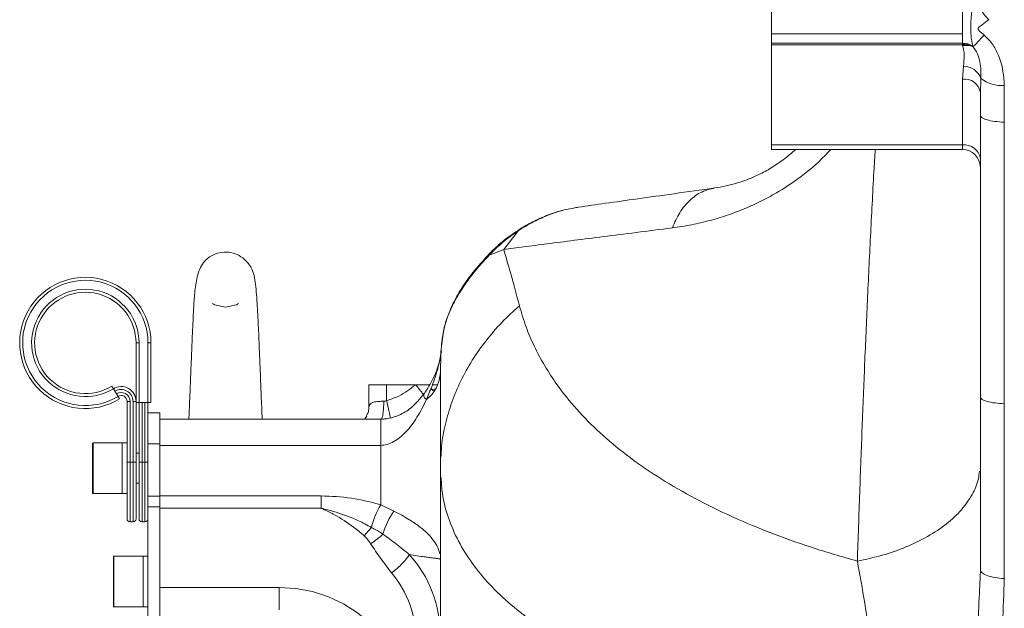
# Model space of a CAD drawing. Header units: millimetres. Extents: x 176 to 9387, y -11044 to -3322.
# Tile 39 of 255: x 1092 to 1257, y -5921 to -5823. Entities that reach past the tile are written whole.
import ezdxf

# ---------------------------------------------------------------- set-up
doc = ezdxf.new("R2010")
doc.units = ezdxf.units.MM
doc.header["$LTSCALE"] = 0.3175
doc.layers.add('1轮廓实线层', color=7, linetype='Continuous', lineweight=18)

msp = doc.modelspace()

# ---------------------------------------------------------------- linework, layer by layer
at = {"layer": '1轮廓实线层', "ltscale": 20}
for p, q in [((1218.35142, -5825.11581), (1218.35142, -5809.9869)), ((1250.35142, -5819.64124), (1250.35142, -5825.11581)), ((1250.35142, -5825.11581), (1218.35142, -5825.11581)), ((1218.35142, -5826.71646), (1218.35142, -5825.11581)), ((1218.35142, -5826.71646), (1250.35142, -5826.71646)), ((1218.35142, -5827.00477), (1218.35142, -5826.71646)), ((1250.35142, -5826.71646), (1250.35142, -5825.11581)), ((1250.35142, -5826.71646), (1250.73616, -5826.96627)), ((1250.35142, -5826.71646), (1250.35142, -5827.00477)), ((1250.35142, -5827.00477), (1218.35142, -5827.00477)), ((1218.35142, -5843.76852), (1218.35142, -5827.00477)), ((1250.35142, -5827.00477), (1250.73616, -5826.96627)), ((1252.07165, -5827.17295), (1252.14856, -5827.296)), ((1250.35142, -5832.72577), (1250.5198, -5830.57291)), ((1250.35142, -5843.76852), (1250.35142, -5832.72577)), ((1253.45666, -5832.62161), (1253.35142, -5834.96184)), ((1253.35142, -5834.96184), (1253.35142, -5838.81394)), ((1257.36758, -5833.80924), (1257.36758, -5842.78504)), ((1253.35142, -5886.02303), (1253.35142, -5838.81394)), ((1257.35142, -5842.78427), (1257.35142, -5839.95206)), ((1257.35142, -5842.78558), (1257.34964, -5843.33662)), ((1257.36743, -5842.78525), (1257.35141, -5843.33674)), ((1257.36743, -5842.78525), (1257.35142, -5842.78427)), ((1257.35142, -5843.33662), (1257.35142, -5842.78427)), ((1218.35142, -5843.76852), (1250.35142, -5843.76852)), ((1218.35142, -5844.53247), (1218.35142, -5843.76852)), ((1218.35142, -5844.53247), (1250.35142, -5844.53247)), ((1250.35142, -5843.76852), (1250.35142, -5844.53247)), ((1257.34964, -5843.33662), (1257.35142, -5843.33662)), ((1257.35142, -5882.70072), (1257.35142, -5843.33662)), ((1175.93107, -5858.1327), (1176.23619, -5857.84243)), ((1173.46327, -5861.26552), (1175.93107, -5858.1327)), ((1173.46329, -5861.26552), (1171.05817, -5862.24828)), ((1112.35142, -5876.95328), (1111.85143, -5876.95328)), ((1111.85143, -5876.95328), (1111.85143, -5886.95327)), ((1112.35142, -5876.95328), (1112.35142, -5886.95327)), ((1114.35143, -5876.95328), (1113.85142, -5876.95328)), ((1113.85142, -5876.95328), (1113.85142, -5886.95327)), ((1114.35143, -5876.95328), (1114.35143, -5886.95327)), ((1162.90144, -5879.11252), (1162.77688, -5879.75607)), ((1162.9064, -5878.83468), (1162.85143, -5881.90741)), ((1162.9064, -5878.83468), (1163.01908, -5878.44006)), ((1162.85143, -5881.90741), (1162.85143, -5897.93933)), ((1257.34951, -5882.70072), (1257.34977, -5882.70492)), ((1257.34951, -5882.70072), (1257.35142, -5882.70072)), ((1257.34977, -5882.70492), (1257.35142, -5883.20834)), ((1257.34977, -5882.70492), (1257.35169, -5882.70492)), ((1257.35142, -5882.70492), (1257.35142, -5882.70072)), ((1257.35142, -5883.20834), (1257.35142, -5882.70492)), ((1257.35142, -5882.70504), (1257.36743, -5883.20936)), ((1150.85142, -5887.92012), (1150.85142, -5883.95328)), ((1153.85142, -5883.95328), (1150.85142, -5883.95328)), ((1153.85142, -5886.62155), (1153.85142, -5883.95328)), ((1153.85142, -5883.95328), (1158.71719, -5883.95328)), ((1158.71719, -5883.95328), (1160.78584, -5883.95328)), ((1160.78584, -5883.95328), (1161.03502, -5883.95328)), ((1161.5185, -5883.95328), (1162.37986, -5883.95328)), ((1257.35142, -5887.16112), (1257.35142, -5883.20834)), ((1257.36743, -5883.20936), (1257.36743, -5916.4711)), ((1108.82968, -5885.91088), (1108.04707, -5884.63123)), ((1253.35142, -5886.02303), (1253.35142, -5914.97099)), ((1110.85143, -5886.764), (1110.35142, -5886.764)), ((1110.35142, -5896.9533), (1110.35142, -5886.764)), ((1110.85143, -5886.764), (1110.85143, -5896.9533)), ((1111.35142, -5886.764), (1111.85143, -5886.764)), ((1111.35142, -5896.9533), (1111.35142, -5886.764)), ((1112.35142, -5886.95327), (1111.85143, -5886.95327)), ((1111.85143, -5886.95327), (1111.85143, -5896.9533)), ((1113.85142, -5886.95327), (1112.35142, -5886.95327)), ((1112.35142, -5896.9533), (1112.35142, -5886.95327)), ((1112.85141, -5886.95327), (1112.85141, -5896.9533)), ((1113.35142, -5896.9533), (1113.35142, -5886.95327)), ((1114.35143, -5886.95327), (1113.85142, -5886.95327)), ((1113.85142, -5886.95327), (1113.85142, -5892.05341)), ((1132.95414, -5888.78138), (1132.90577, -5887.61644)), ((1115.85142, -5888.6616), (1113.85142, -5888.6616)), ((1115.85142, -5893.88503), (1115.85142, -5888.6616)), ((1150.85142, -5887.92012), (1150.7968, -5888.45227)), ((1115.85142, -5889.72229), (1115.85142, -5894.12339)), ((1152.94077, -5889.65223), (1152.85142, -5889.73625)), ((1152.85142, -5889.77171), (1152.85142, -5894.12339)), ((1113.85142, -5893.88503), (1113.85142, -5892.05341)), ((1104.55142, -5902.10329), (1104.55142, -5893.80328)), ((1109.55142, -5893.70329), (1104.65143, -5893.70329)), ((1104.65143, -5893.70329), (1104.65143, -5902.20327)), ((1110.35142, -5893.70329), (1109.55142, -5893.70329)), ((1109.55142, -5902.20327), (1109.55142, -5893.70329)), ((1113.85142, -5893.88503), (1115.85142, -5893.88503)), ((1113.85142, -5902.65847), (1113.85142, -5893.88503)), ((1115.85142, -5902.65847), (1115.85142, -5893.88503)), ((1115.85142, -5894.12339), (1152.85142, -5894.12339)), ((1152.85142, -5894.12339), (1152.85142, -5904.08448)), ((1112.35142, -5895.45328), (1111.85143, -5895.45328)), ((1110.35142, -5906.45329), (1110.35142, -5896.9533)), ((1110.85143, -5896.9533), (1110.35142, -5896.9533)), ((1110.85143, -5896.9533), (1111.35142, -5896.9533)), ((1110.85143, -5896.9533), (1110.85143, -5906.95329)), ((1111.35142, -5906.95329), (1111.35142, -5896.9533)), ((1111.35142, -5896.9533), (1111.85143, -5896.9533)), ((1111.85143, -5896.9533), (1111.85143, -5906.45329)), ((1112.35142, -5906.45329), (1112.35142, -5896.9533)), ((1112.85141, -5896.9533), (1112.35142, -5896.9533)), ((1112.85141, -5896.9533), (1112.85141, -5906.95329)), ((1112.85141, -5896.9533), (1113.35142, -5896.9533)), ((1113.35142, -5906.95329), (1113.35142, -5896.9533)), ((1113.35142, -5896.9533), (1113.85142, -5896.9533)), ((1162.85143, -5897.93933), (1162.85143, -5956.2805)), ((1111.85143, -5900.45328), (1112.35142, -5900.45328)), ((1104.65143, -5902.20327), (1109.55142, -5902.20327)), ((1109.55142, -5902.20327), (1110.35142, -5902.20327)), ((1142.85142, -5902.60864), (1115.85142, -5902.60864)), ((1142.85142, -5904.66933), (1142.85142, -5902.60864)), ((1113.85142, -5902.65847), (1115.85142, -5902.65847)), ((1113.85142, -5904.45546), (1113.85142, -5902.65847)), ((1115.85142, -5902.65847), (1115.85142, -5904.45546)), ((1155.06897, -5905.14691), (1152.85142, -5904.08448)), ((1115.85142, -5904.45546), (1113.85142, -5904.45546)), ((1113.85142, -5969.23868), (1113.85142, -5904.45546)), ((1115.85142, -5959.95327), (1115.85142, -5904.45546)), ((1142.85142, -5904.66933), (1115.85142, -5904.66933)), ((1110.85143, -5906.95329), (1111.35142, -5906.95329)), ((1112.85141, -5906.95329), (1113.35142, -5906.95329)), ((1108.05142, -5921.10328), (1108.05142, -5912.80329)), ((1113.05142, -5912.70329), (1108.15142, -5912.70329)), ((1108.15142, -5912.70329), (1108.15142, -5921.20328)), ((1113.85142, -5912.70329), (1113.05142, -5912.70329)), ((1113.05142, -5921.20328), (1113.05142, -5912.70329)), ((1253.35142, -5914.97099), (1253.13678, -5919.89773)), ((1115.85142, -5917.94453), (1135.85142, -5917.94453)), ((1135.85142, -5917.94453), (1135.85142, -5921.69597)), ((1108.15142, -5921.20328), (1113.05142, -5921.20328)), ((1113.05142, -5921.20328), (1113.85142, -5921.20328))]:
    msp.add_line(p, q, dxfattribs=at)
at = {"layer": '1轮廓实线层', "lineweight": 0, "ltscale": 20}
for points in [[(1257.34964, -5843.33662), (1257.34961, -5852.77079), (1257.34956, -5867.73575), (1257.34951, -5882.70072)], [(1124.66456, -5870.35425), (1125.0145, -5870.58807), (1126.85143, -5870.95327)], [(1126.85143, -5870.95327), (1128.68835, -5870.58807), (1129.01226, -5870.37165)], [(1163.79038, -5873.35215), (1163.91944, -5872.87117), (1163.98062, -5872.7207)], [(1162.71215, -5880.10452), (1162.75318, -5879.81028), (1162.79352, -5879.71551)], [(1108.04707, -5884.63123), (1107.99618, -5884.54802), (1107.94725, -5884.468), (1107.90214, -5884.39424), (1107.86261, -5884.3296), (1107.83017, -5884.27655), (1107.80606, -5884.23715), (1107.79122, -5884.21286), (1107.7862, -5884.20467)], [(1257.36743, -5883.20936), (1257.36543, -5883.20921), (1257.36343, -5883.20909), (1257.36143, -5883.20897), (1257.35943, -5883.20885), (1257.35742, -5883.20873), (1257.35542, -5883.20861), (1257.35342, -5883.20849), (1257.35142, -5883.20834)], [(1109.09056, -5886.33744), (1109.08553, -5886.32924), (1109.07069, -5886.30496), (1109.04658, -5886.26556), (1109.01414, -5886.21251), (1108.97461, -5886.14787), (1108.92952, -5886.07411), (1108.88058, -5885.99409), (1108.82968, -5885.91088)], [(1160.51372, -5886.45105), (1160.21188, -5886.16575), (1160.0647, -5885.88355), (1160.07565, -5885.61119), (1160.15299, -5885.46244)], [(1153.85142, -5886.62155), (1153.9778, -5887.20922), (1154.09905, -5887.77308), (1154.21027, -5888.29021), (1154.30692, -5888.73969), (1154.38509, -5889.10321), (1154.44163, -5889.3661), (1154.4742, -5889.51759)], [(1150.54207, -5889.15921), (1150.34584, -5889.47664), (1150.12043, -5889.75293)], [(1153.02872, -5889.73023), (1148.948, -5889.72993), (1145.62884, -5889.72999), (1143.07106, -5889.72999), (1140.64517, -5889.72999), (1137.34909, -5889.72999), (1133.25234, -5889.72999), (1128.30381, -5889.72999), (1122.50351, -5889.72999), (1115.85142, -5889.72999)], [(1135.85142, -5917.94453), (1138.65774, -5918.12029), (1141.41603, -5918.64453), (1144.07912, -5919.5083), (1146.60143, -5920.69682), (1148.93979, -5922.18975), (1151.05422, -5923.96155), (1152.90852, -5925.98189), (1154.47097, -5928.21621), (1155.71483, -5930.6263), (1156.61882, -5933.1709), (1157.16748, -5935.80646), (1157.35142, -5938.4879), (1157.16748, -5941.16935), (1156.61882, -5943.80492), (1155.71483, -5946.34951), (1154.47097, -5948.7596), (1152.90852, -5950.99392), (1151.05422, -5953.01426), (1148.93979, -5954.78606), (1146.60143, -5956.27899), (1144.07912, -5957.46751), (1142.72452, -5957.95328)]]:
    msp.add_lwpolyline(points, dxfattribs=at)
for centre, radius, start, end in [((1250.98866, -5830.32576), 3.2442, 69.0515076, 100.4895859), ((1250.52343, -5833.69709), 3.12418, 20.1355882, 90.0664419), ((1250.68472, -5835.40909), 2.70394, 9.5209011, 97.0806168), ((1257.03089, -5827.8857), 5.9333, 232.9578615, 273.2515912), ((1250.68474, -5846.45182), 2.70393, 9.5206199, 97.0808979), ((1250.35142, -5847.53246), 3, 0, 90), ((1103.35142, -5876.95328), 11, 0, 301.4489814), ((1103.35142, -5876.95328), 10.5, 0, 301.4489814), ((1103.35142, -5876.95328), 9, 0, 301.4489814), ((1103.35142, -5876.95328), 8.5, 0, 301.4489814), ((1156.84118, -5881.68832), 6.01424, 307.6358235, 357.9123312), ((1109.35142, -5886.76399), 2.5, 0, 121.4489814), ((1109.35142, -5886.76399), 2, 360, 121.4489814), ((1109.35142, -5886.76399), 1.5, 360, 121.4489814), ((1109.35142, -5886.76399), 1, 360, 121.4489814), ((1163.08538, -5890.85018), 6.27857, 99.3471201, 109.1310627), ((1104.65142, -5893.80328), 0.1, 90, 180), ((1104.65142, -5902.10328), 0.1, 180, 270), ((1165.60788, -5911.49146), 14.75095, 149.8586249, 165.8436356), ((1165.75803, -5912.57524), 13.01677, 145.2027307, 164.1296795), ((1110.85142, -5906.45328), 0.5, 180, 270), ((1111.35142, -5906.45328), 0.5, 270, 0), ((1112.85142, -5906.45328), 0.5, 180, 270), ((1113.35142, -5906.45328), 0.5, 270, 0), ((1136.10186, -5895.60698), 19.54107, 315.6178529, 321.0782002), ((1108.15142, -5912.80328), 0.1, 90, 180), ((1108.15142, -5921.10328), 0.1, 180, 270)]:
    msp.add_arc(centre, radius, start, end, dxfattribs=at)
at = {"layer": '1轮廓实线层', "ltscale": 20}
for centre, major_axis, ratio, end_param in [((1142.85142, -5925.96238), (0, 20.11831), 0.994119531, 5.450475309), ((1142.85142, -5927.14227), (0, 17.28988), 0.925396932, 5.450474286)]:
    msp.add_ellipse(centre, major_axis=major_axis, ratio=ratio, start_param=4.71238898, end_param=end_param, dxfattribs=at)
for points, knots in [([(1252.40513, -5819.17484), (1252.31359, -5819.48577), (1252.11898, -5820.14681), (1251.93832, -5821.1694), (1251.82437, -5822.20779), (1251.76657, -5823.14484), (1251.75029, -5823.87685), (1251.75123, -5824.41568), (1251.76194, -5824.8874), (1251.80764, -5825.91356), (1251.95567, -5826.62025), (1252.07143, -5827.17283)], [0, 0, 0, 0, 0.930094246, 1.977381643, 2.900757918, 3.787250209, 4.540907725, 4.944917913, 5.339820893, 5.939917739, 8.09173812, 8.09173812, 8.09173812, 8.09173812]), ([(1254.77167, -5822.76089), (1254.50645, -5822.46895), (1253.96822, -5821.87649), (1253.28259, -5820.92723), (1252.72673, -5819.99522), (1252.51129, -5819.44565), (1252.40513, -5819.17484)], [0, 0, 0, 0, 1.067366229, 2.166097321, 3.264822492, 4.332188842, 4.332188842, 4.332188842, 4.332188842]), ([(1254.77167, -5822.76089), (1254.41959, -5823.05553), (1253.85693, -5823.52638), (1253.12402, -5823.91202), (1252.98006, -5824.22141), (1252.97611, -5824.29909), (1252.99007, -5824.37885), (1253.04567, -5824.48612), (1253.35363, -5824.84133), (1253.69313, -5825.10303), (1253.98795, -5825.3303)], [0, 0, 0, 0, 1.44379515, 2.30729346, 2.429815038, 2.486136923, 2.543390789, 2.672422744, 2.835670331, 3.912793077, 3.912793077, 3.912793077, 3.912793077]), ([(1250.35142, -5826.71646), (1250.65898, -5826.73686), (1251.2741, -5826.77767), (1251.8058, -5827.04119), (1252.07165, -5827.17295)], [0, 0, 0, 0, 0.907423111, 1.814834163, 1.814834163, 1.814834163, 1.814834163]), ([(1253.98795, -5825.3303), (1253.78396, -5825.55606), (1253.37826, -5826.00509), (1252.85644, -5826.56742), (1252.43709, -5827.00836), (1252.23948, -5827.20536), (1252.14855, -5827.296)], [0, 0, 0, 0, 0.714984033, 1.422055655, 2.107966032, 2.692500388, 2.692500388, 2.692500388, 2.692500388]), ([(1253.98807, -5825.33015), (1254.40074, -5825.73579), (1255.32946, -5826.6487), (1256.40832, -5828.59619), (1257.2151, -5831.04805), (1257.31599, -5832.87499), (1257.36758, -5833.80924)], [0, 0, 0, 0, 1.701357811, 3.828948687, 6.577462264, 9.453865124, 9.453865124, 9.453865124, 9.453865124]), ([(1250.39804, -5827.13578), (1250.3822, -5827.09215), (1250.36631, -5827.04836), (1250.35147, -5827.00492), (1250.35142, -5827.00477)], [0, 0, 0, 0, 0.1385853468, 0.1390623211, 0.1390623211, 0.1390623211, 0.1390623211]), ([(1250.5198, -5830.57291), (1250.58177, -5829.95848), (1250.67467, -5829.03723), (1250.59544, -5827.88561), (1250.45687, -5827.35925), (1250.39804, -5827.13578)], [0, 0, 0, 0, 1.859568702, 2.788145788, 3.473191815, 3.473191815, 3.473191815, 3.473191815]), ([(1250.73616, -5826.96627), (1250.97562, -5826.96639), (1251.45407, -5826.96665), (1251.86592, -5827.10422), (1252.07165, -5827.17295)], [0, 0, 0, 0, 0.685179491, 1.369031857, 1.369031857, 1.369031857, 1.369031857]), ([(1252.14855, -5827.296), (1252.40994, -5827.68114), (1252.9688, -5828.50458), (1253.44131, -5830.32258), (1253.45057, -5831.70902), (1253.45666, -5832.62161)], [0, 0, 0, 0, 1.302172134, 2.784056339, 5.638126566, 5.638126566, 5.638126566, 5.638126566]), ([(1257.35142, -5839.95206), (1256.80232, -5839.91245), (1255.70405, -5839.83322), (1254.40626, -5839.56081), (1253.52171, -5839.21115), (1253.40815, -5838.94626), (1253.35142, -5838.81394)], [0, 0, 0, 0, 1.09060539, 2.181373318, 3.272237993, 4.361049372, 4.361049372, 4.361049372, 4.361049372]), ([(1228.27936, -5844.53247), (1227.5845, -5845.26211), (1225.90008, -5847.03085), (1222.81588, -5849.48063), (1219.56673, -5851.62037), (1216.55553, -5853.24481), (1213.84431, -5854.4821), (1211.0015, -5855.55929), (1208.01347, -5856.46638), (1204.85083, -5857.2065), (1202.80091, -5857.5059), (1201.73052, -5857.66224)], [0, 0, 0, 0, 2.747888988, 6.661189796, 10.634242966, 13.447671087, 16.339293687, 19.334406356, 22.673741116, 26.291623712, 30.245085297, 30.245085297, 30.245085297, 30.245085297]), ([(1222.36163, -5844.53247), (1221.7741, -5845.05287), (1220.55404, -5846.13353), (1218.88564, -5847.2653), (1217.51344, -5848.07468), (1216.16188, -5848.78432), (1214.4986, -5849.51844), (1212.57145, -5850.18294), (1210.63865, -5850.68663), (1209.45128, -5850.87788), (1208.83079, -5850.97782)], [0, 0, 0, 0, 1.878793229, 3.901532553, 4.943083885, 6.016303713, 8.037720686, 10.227627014, 12.618543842, 15.235494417, 15.235494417, 15.235494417, 15.235494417]), ([(1232.74203, -5913.53875), (1232.87051, -5909.70121), (1233.12205, -5902.18763), (1233.53022, -5891.18074), (1233.96057, -5880.45975), (1234.42314, -5869.82949), (1234.93801, -5859.07672), (1235.36964, -5850.63023), (1235.6525, -5845.7744), (1235.72484, -5844.53247)], [0, 0, 0, 0, 11.462710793, 22.443064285, 32.940936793, 43.599274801, 54.367488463, 65.311588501, 69.072574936, 69.072574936, 69.072574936, 69.072574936]), ([(1208.83079, -5850.97782), (1206.51975, -5851.30261), (1201.90335, -5851.9514), (1195.83054, -5852.8049), (1190.39031, -5853.56943), (1187.42782, -5853.98579), (1185.94867, -5854.19367)], [0, 0, 0, 0, 5.799440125, 11.584659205, 17.353974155, 23.106998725, 23.106998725, 23.106998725, 23.106998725]), ([(1201.73052, -5857.66224), (1202.11863, -5856.77956), (1202.90478, -5854.99158), (1204.61604, -5852.96293), (1206.60725, -5851.50594), (1208.09589, -5851.15237), (1208.83079, -5850.97782)], [0, 0, 0, 0, 2.548372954, 5.162083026, 7.775788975, 10.32417132, 10.32417132, 10.32417132, 10.32417132]), ([(1185.94867, -5854.19367), (1185.76653, -5854.23077), (1184.98208, -5854.39057), (1183.30278, -5854.67604), (1180.98625, -5855.47214), (1178.38039, -5856.61938), (1176.77786, -5857.60953), (1175.93108, -5858.13273)], [0, 0, 0, 0, 0.536896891, 2.31240335, 4.890353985, 7.708303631, 10.865680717, 10.865680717, 10.865680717, 10.865680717]), ([(1183.44399, -5854.7153), (1183.36281, -5854.73183), (1182.38162, -5854.93162), (1180.65625, -5855.59512), (1178.30535, -5856.61614), (1176.92106, -5857.43066), (1176.2318, -5857.83623)], [0, 0, 0, 0, 0.232998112, 2.816168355, 5.369505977, 7.901640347, 7.901640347, 7.901640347, 7.901640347]), ([(1176.20632, -5857.85226), (1175.29987, -5858.45467), (1173.49055, -5859.65711), (1172.0975, -5860.98937), (1171.40236, -5861.65417)], [0, 0, 0, 0, 3.081213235, 6.150235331, 6.150235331, 6.150235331, 6.150235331]), ([(1201.73052, -5857.66224), (1199.67648, -5857.92359), (1195.61692, -5858.44011), (1190.1676, -5859.13424), (1185.18012, -5859.7703), (1180.71579, -5860.33952), (1176.72878, -5860.84838), (1174.54618, -5861.12719), (1173.46329, -5861.26552)], [0, 0, 0, 0, 4.878119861, 9.640977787, 14.286139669, 19.093977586, 23.831185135, 28.495968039, 28.495968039, 28.495968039, 28.495968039]), ([(1175.93107, -5858.1327), (1175.03559, -5858.76274), (1173.18913, -5860.06187), (1171.78258, -5861.50501), (1171.05816, -5862.24828)], [0, 0, 0, 0, 3.106552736, 6.40570327, 6.40570327, 6.40570327, 6.40570327]), ([(1176.10859, -5870.7074), (1175.63184, -5868.92245), (1174.6897, -5865.39505), (1173.86879, -5862.63093), (1173.46329, -5861.26552)], [0, 0, 0, 0, 4.962265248, 9.806372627, 9.806372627, 9.806372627, 9.806372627]), ([(1132.99632, -5889.72999), (1132.97999, -5889.3663), (1132.91035, -5887.81606), (1132.79383, -5884.89081), (1132.65526, -5881.44423), (1132.54171, -5878.63438), (1132.44653, -5876.36485), (1132.3616, -5874.44362), (1132.2719, -5872.57403), (1132.1686, -5870.66627), (1132.04128, -5868.7569), (1131.9142, -5867.23583), (1131.72479, -5865.90207), (1131.38495, -5864.82025), (1131.01337, -5864.10023), (1130.53458, -5863.40974), (1129.72981, -5862.62574), (1128.47855, -5861.93776), (1127.00704, -5861.65556), (1125.50614, -5861.85325), (1124.38028, -5862.36408), (1123.61494, -5862.96355), (1122.97102, -5863.68312), (1122.41834, -5864.71864), (1122.0845, -5865.87633), (1121.83587, -5867.18439), (1121.63353, -5868.95813), (1121.50568, -5871.11574), (1121.36673, -5873.8542), (1121.23834, -5876.77095), (1121.11829, -5879.68543), (1120.99981, -5882.63749), (1120.88067, -5885.59773), (1120.78311, -5888.00723), (1120.72533, -5889.31318), (1120.70689, -5889.72999)], [0, 0, 0, 0, 1.08083247, 4.607104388, 7.59287054, 10.063634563, 12.010700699, 13.824525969, 15.627420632, 17.737368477, 20.163202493, 22.769879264, 24.848954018, 26.081767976, 26.634324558, 27.173040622, 28.302785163, 29.530496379, 30.844720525, 32.141596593, 33.414531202, 34.029913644, 34.649426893, 36.036026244, 37.75198897, 39.511434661, 41.181865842, 44.382244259, 47.422006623, 50.195689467, 52.737758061, 55.287910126, 57.889442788, 60.469816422, 61.679432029, 61.679432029, 61.679432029, 61.679432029]), ([(1171.05817, -5862.24828), (1170.35293, -5863.00045), (1168.94206, -5864.50521), (1167.26838, -5866.68783), (1165.75289, -5868.99629), (1164.54381, -5871.30076), (1164.03659, -5872.68178), (1163.79038, -5873.35215)], [0, 0, 0, 0, 2.386231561, 4.773819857, 7.147881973, 10.361816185, 13.393502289, 13.393502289, 13.393502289, 13.393502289]), ([(1171.48694, -5861.56983), (1170.48422, -5862.63857), (1168.47948, -5864.7753), (1166.37365, -5867.77758), (1164.84015, -5870.50444), (1164.26658, -5871.98329), (1163.98032, -5872.72135)], [0, 0, 0, 0, 3.400943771, 6.799524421, 10.190452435, 13.568911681, 13.568911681, 13.568911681, 13.568911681]), ([(1171.05817, -5862.24828), (1171.13823, -5862.01459), (1171.2219, -5861.77037), (1171.423, -5861.64007), (1171.43167, -5861.63444)], [0, 0, 0, 0, 0.7225659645, 0.7551441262, 0.7551441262, 0.7551441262, 0.7551441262]), ([(1176.10859, -5870.7074), (1175.10129, -5871.63187), (1173.07347, -5873.49294), (1170.44067, -5876.57061), (1168.13198, -5879.84507), (1166.21586, -5883.29847), (1164.70504, -5886.88004), (1163.64648, -5890.54421), (1163.05318, -5893.65916), (1162.97728, -5895.54677), (1162.95138, -5896.1908)], [0, 0, 0, 0, 3.861187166, 7.773071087, 11.719467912, 15.683365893, 19.647266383, 23.593663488, 27.505536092, 29.531474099, 29.531474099, 29.531474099, 29.531474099]), ([(1232.74203, -5913.53875), (1230.14453, -5912.78629), (1224.93981, -5911.27856), (1217.69799, -5908.65658), (1210.93861, -5905.79446), (1204.72516, -5902.68044), (1199.06186, -5899.33483), (1193.98448, -5895.77684), (1189.49872, -5892.02188), (1185.59869, -5888.07731), (1182.59131, -5884.32218), (1180.26935, -5880.76414), (1178.56268, -5877.55145), (1177.12349, -5874.18257), (1176.45809, -5871.90415), (1176.10859, -5870.7074)], [0, 0, 0, 0, 6.138846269, 12.300674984, 18.504540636, 24.63762295, 30.805390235, 37.036340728, 43.160922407, 49.332931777, 55.614781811, 60.136658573, 64.930998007, 69.365225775, 74.271203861, 74.271203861, 74.271203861, 74.271203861]), ([(1163.79038, -5873.35215), (1163.59135, -5874.0427), (1163.19263, -5875.42607), (1163.00191, -5877.69722), (1162.9064, -5878.83468)], [0, 0, 0, 0, 2.784855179, 5.578946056, 5.578946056, 5.578946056, 5.578946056]), ([(1163.8861, -5873.11105), (1163.69956, -5873.72381), (1163.28725, -5875.07816), (1163.0816, -5877.27084), (1162.969, -5878.47147)], [0, 0, 0, 0, 2.472302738, 5.464451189, 5.464451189, 5.464451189, 5.464451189]), ([(1162.71215, -5880.10452), (1162.76098, -5879.85997), (1162.85901, -5879.3691), (1162.89056, -5879.01324), (1162.9064, -5878.83468)], [0, 0, 0, 0, 0.64092143, 1.286465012, 1.286465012, 1.286465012, 1.286465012]), ([(1162.73584, -5879.91268), (1162.60956, -5880.38034), (1162.34499, -5881.36016), (1161.51925, -5883.32102), (1160.66405, -5884.65844), (1160.1114, -5885.5227)], [0, 0, 0, 0, 1.523657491, 3.192300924, 6.240270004, 6.240270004, 6.240270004, 6.240270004]), ([(1160.51372, -5886.45105), (1160.93954, -5885.4406), (1161.58407, -5883.9112), (1162.31811, -5881.73959), (1162.58004, -5880.6527), (1162.71215, -5880.10452)], [0, 0, 0, 0, 3.305317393, 5.002919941, 6.730360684, 6.730360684, 6.730360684, 6.730360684]), ([(1153.85142, -5886.62155), (1154.54212, -5886.39513), (1156.32172, -5885.81175), (1157.80785, -5884.65877), (1158.71719, -5883.95328)], [0, 0, 0, 0, 2.185673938, 5.631499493, 5.631499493, 5.631499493, 5.631499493]), ([(1158.71719, -5883.95328), (1158.85002, -5884.12177), (1159.12759, -5884.47383), (1159.53367, -5884.98892), (1159.84405, -5885.38262), (1159.97956, -5885.55449), (1160.01387, -5885.59801)], [0, 0, 0, 0, 0.57520554, 1.201937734, 1.868404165, 2.094404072, 2.094404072, 2.094404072, 2.094404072]), ([(1160.19637, -5885.40165), (1159.4765, -5886.27798), (1158.20782, -5887.82242), (1156.08716, -5889.07574), (1154.63863, -5889.53639), (1153.56197, -5889.70938), (1153.04484, -5889.7236), (1152.81041, -5889.73005)], [0, 0, 0, 0, 3.197909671, 5.635976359, 7.551545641, 8.320653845, 8.958459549, 8.958459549, 8.958459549, 8.958459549]), ([(1161.27625, -5884.55547), (1161.31925, -5884.60997), (1161.46993, -5884.80098), (1161.5965, -5884.89932), (1161.68696, -5884.9696)], [0, 0, 0, 0, 0.16764208, 0.5875443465, 0.5875443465, 0.5875443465, 0.5875443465]), ([(1253.35142, -5886.02303), (1253.40825, -5886.15569), (1253.52188, -5886.42095), (1254.41972, -5886.77426), (1255.72465, -5887.04573), (1256.82192, -5887.12356), (1257.35142, -5887.16112)], [0, 0, 0, 0, 1.091678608, 2.182662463, 3.310051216, 4.361477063, 4.361477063, 4.361477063, 4.361477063]), ([(1150.85142, -5887.92012), (1150.88319, -5887.68126), (1150.93027, -5887.32726), (1151.27372, -5887.02913), (1151.61235, -5886.88141), (1152.04462, -5886.79847), (1152.61481, -5886.74693), (1153.09202, -5886.74132), (1153.36587, -5886.7381)], [0, 0, 0, 0, 0.897975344, 1.330834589, 1.75963372, 2.141827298, 2.586849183, 3.186102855, 3.186102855, 3.186102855, 3.186102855]), ([(1152.85142, -5894.12339), (1153.22118, -5894.09076), (1154.0032, -5894.02177), (1155.09723, -5893.52175), (1156.15464, -5892.78576), (1157.14658, -5891.83234), (1158.08767, -5890.6872), (1158.95998, -5889.40031), (1159.78114, -5887.98421), (1160.26638, -5886.96867), (1160.51372, -5886.45105)], [0, 0, 0, 0, 1.080200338, 2.284548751, 3.513964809, 4.953616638, 6.443939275, 8.022489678, 9.676680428, 11.396364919, 11.396364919, 11.396364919, 11.396364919]), ([(1153.36587, -5886.7381), (1153.36203, -5887.12065), (1153.35612, -5887.70992), (1153.29566, -5888.41794), (1153.23027, -5888.90093), (1153.14771, -5889.29799), (1153.08215, -5889.46643), (1153.04971, -5889.54977)], [0, 0, 0, 0, 0.892555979, 1.374864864, 1.868237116, 2.362037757, 2.845594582, 2.845594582, 2.845594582, 2.845594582]), ([(1153.36587, -5886.7381), (1153.44481, -5886.73099), (1153.61139, -5886.71599), (1153.76868, -5886.6541), (1153.85142, -5886.62155)], [0, 0, 0, 0, 0.2390854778, 0.5044612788, 0.5044612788, 0.5044612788, 0.5044612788]), ([(1150.79804, -5888.44628), (1150.71521, -5888.66684), (1150.54125, -5889.13002), (1150.33734, -5889.37309), (1150.44273, -5889.43695), (1150.44991, -5889.44129)], [0, 0, 0, 0, 0.540841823, 1.135807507, 1.179257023, 1.179257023, 1.179257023, 1.179257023]), ([(1162.89896, -5896.18872), (1162.89013, -5896.8798), (1162.87564, -5898.01429), (1162.89915, -5899.14284), (1162.90833, -5899.58392)], [0, 0, 0, 0, 2.068520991, 3.3956891, 3.3956891, 3.3956891, 3.3956891]), ([(1232.74203, -5913.53875), (1234.14435, -5913.23442), (1237.00172, -5912.61431), (1240.97264, -5911.2048), (1244.62185, -5909.43826), (1247.76306, -5907.32589), (1250.28272, -5904.95347), (1252.04814, -5902.41196), (1253.02485, -5900.21616), (1253.14841, -5898.88119), (1253.18957, -5898.43653)], [0, 0, 0, 0, 3.447231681, 7.024058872, 10.692840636, 14.409358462, 18.125891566, 21.794660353, 25.371492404, 27.157981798, 27.157981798, 27.157981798, 27.157981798]), ([(1236.38267, -5943.90063), (1232.88801, -5943.27946), (1225.8599, -5942.03022), (1216.00292, -5939.71745), (1206.71531, -5937.07916), (1198.11765, -5934.08217), (1190.26948, -5930.73556), (1183.86676, -5927.35928), (1178.71493, -5924.04647), (1174.61169, -5920.8737), (1171.05293, -5917.49129), (1168.10307, -5913.92643), (1165.76827, -5910.17886), (1164.11772, -5906.27749), (1163.15601, -5902.7374), (1163.03301, -5900.46553), (1162.98533, -5899.58496)], [0, 0, 0, 0, 7.32435259, 14.730037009, 22.222828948, 29.755420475, 37.415295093, 45.207385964, 51.035375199, 56.96708632, 63.004218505, 69.148364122, 75.258720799, 81.509503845, 87.73088365, 91.66842043, 91.66842043, 91.66842043, 91.66842043]), ([(1152.85142, -5904.08448), (1151.23862, -5903.65601), (1148.01303, -5902.79906), (1144.57195, -5902.67211), (1142.85142, -5902.60864)], [0, 0, 0, 0, 5.085674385, 10.171356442, 10.171356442, 10.171356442, 10.171356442]), ([(1150.06768, -5909.2748), (1149.48494, -5908.77977), (1147.94959, -5907.4755), (1145.68629, -5906.03559), (1143.81758, -5905.09547), (1143.04576, -5904.75296), (1142.86424, -5904.67485), (1142.85142, -5904.66933)], [0, 0, 0, 0, 2.31034567, 6.087109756, 8.019366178, 8.56782069, 8.609522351, 8.609522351, 8.609522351, 8.609522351]), ([(1142.85142, -5904.66933), (1142.86578, -5904.67248), (1143.06412, -5904.71605), (1143.91648, -5904.91192), (1146.03642, -5905.49534), (1148.70115, -5906.4941), (1150.58097, -5907.49744), (1151.30489, -5907.88383)], [0, 0, 0, 0, 0.04368434, 0.603119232, 2.598335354, 6.58896447, 9.088268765, 9.088268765, 9.088268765, 9.088268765]), ([(1162.70583, -5912.25019), (1162.69148, -5912.13259), (1162.62581, -5911.59433), (1162.14154, -5910.65478), (1161.29208, -5909.4781), (1160.30049, -5908.5019), (1159.35081, -5907.7286), (1158.50658, -5907.12278), (1157.22541, -5906.28426), (1155.95804, -5905.61582), (1155.06897, -5905.14691)], [0, 0, 0, 0, 0.56923154, 2.605533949, 4.511241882, 6.154518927, 7.125081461, 8.023204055, 8.850107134, 10.79344863, 10.79344863, 10.79344863, 10.79344863]), ([(1153.22553, -5909.03504), (1152.90875, -5909.31025), (1152.29803, -5909.84085), (1151.54416, -5910.36557), (1151.17768, -5910.60147), (1151.15767, -5910.61435)], [0, 0, 0, 0, 1.315549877, 2.536295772, 2.606799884, 2.606799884, 2.606799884, 2.606799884]), ([(1151.30489, -5907.88383), (1151.58676, -5908.02712), (1152.12034, -5908.29836), (1152.75206, -5908.68892), (1153.10647, -5908.92751), (1153.23742, -5909.01567)], [0, 0, 0, 0, 0.928091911, 1.756866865, 2.242562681, 2.242562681, 2.242562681, 2.242562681]), ([(1153.22553, -5909.03504), (1153.2273, -5909.03621), (1154.03293, -5909.57022), (1155.52999, -5910.70729), (1156.93925, -5911.85118), (1157.64659, -5912.42532)], [0, 0, 0, 0, 0.006101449, 2.779680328, 5.574687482, 5.574687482, 5.574687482, 5.574687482]), ([(1153.23742, -5909.01567), (1153.23565, -5909.02026), (1153.23277, -5909.02772), (1153.22754, -5909.03301), (1153.22553, -5909.03504)], [0, 0, 0, 0, 0.01430614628, 0.0232143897, 0.0232143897, 0.0232143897, 0.0232143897]), ([(1151.15767, -5910.61435), (1151.0737, -5910.4922), (1150.86909, -5910.19456), (1150.52503, -5909.73117), (1150.22024, -5909.42704), (1150.06768, -5909.2748)], [0, 0, 0, 0, 0.44694872, 1.089073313, 1.73267066, 1.73267066, 1.73267066, 1.73267066]), ([(1154.68756, -5915.50838), (1154.06963, -5914.71434), (1152.83158, -5913.12345), (1151.7163, -5911.4517), (1151.15767, -5910.61435)], [0, 0, 0, 0, 3.013769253, 6.0382299, 6.0382299, 6.0382299, 6.0382299]), ([(1157.64657, -5912.4253), (1157.51636, -5912.63874), (1157.25594, -5913.06561), (1156.5392, -5913.87589), (1155.66327, -5914.72505), (1155.0128, -5915.24727), (1154.68756, -5915.50838)], [0, 0, 0, 0, 1.075763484, 2.151534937, 3.22729852, 4.303065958, 4.303065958, 4.303065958, 4.303065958]), ([(1157.64657, -5912.4253), (1158.09681, -5912.50106), (1159.0449, -5912.66058), (1160.08913, -5912.80894), (1160.93384, -5912.92086), (1161.5921, -5913.00312), (1162.02165, -5913.05681), (1162.29363, -5913.0925), (1162.46132, -5913.11582), (1162.55053, -5913.13033), (1162.59666, -5913.13783)], [0, 0, 0, 0, 0.817828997, 1.722113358, 2.412780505, 3.149215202, 3.947813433, 4.274314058, 4.625638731, 5.001801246, 5.001801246, 5.001801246, 5.001801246]), ([(1162.66412, -5913.15046), (1162.6791, -5913.15319), (1162.73275, -5913.16297), (1162.78121, -5913.17592), (1162.83799, -5913.19394), (1162.8459, -5913.2065), (1162.85143, -5913.21526)], [0, 0, 0, 0, 0.0233759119, 0.0837117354, 0.1202466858, 0.2046944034, 0.2046944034, 0.2046944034, 0.2046944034]), ([(1236.38267, -5943.90063), (1236.26295, -5942.11761), (1236.02234, -5938.53389), (1235.55533, -5933.23254), (1234.90662, -5927.15161), (1234.01061, -5920.39513), (1233.16885, -5915.84559), (1232.74203, -5913.53875)], [0, 0, 0, 0, 4.935702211, 9.920360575, 14.96613939, 22.675103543, 30.604515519, 30.604515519, 30.604515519, 30.604515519]), ([(1257.36743, -5916.4711), (1256.81737, -5916.4195), (1255.71725, -5916.31628), (1254.41541, -5915.95771), (1253.52275, -5915.49654), (1253.40853, -5915.14617), (1253.35142, -5914.97099)], [0, 0, 0, 0, 1.141318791, 2.282631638, 3.423953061, 4.565270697, 4.565270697, 4.565270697, 4.565270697]), ([(1257.36743, -5916.4711), (1257.29697, -5918.94174), (1257.15637, -5923.8718), (1256.18488, -5931.1482), (1254.88034, -5938.30024), (1253.9425, -5943.0344), (1253.47511, -5945.39371)], [0, 0, 0, 0, 7.368284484, 14.703087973, 21.998423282, 29.246028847, 29.246028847, 29.246028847, 29.246028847]), ([(1253.13678, -5919.89773), (1253.10248, -5920.94146), (1253.00628, -5923.86832), (1252.58848, -5927.24444), (1252.27414, -5929.70822), (1252.18823, -5930.3477), (1252.16509, -5930.51846), (1252.15827, -5930.56864), (1251.54928, -5935.0471), (1250.82825, -5939.47656), (1250.1081, -5943.90063)], [0, 0, 0, 0, 3.112033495, 8.726887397, 10.175644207, 10.556935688, 10.661566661, 10.692370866, 10.708817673, 24.216278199, 24.216278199, 24.216278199, 24.216278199])]:
    msp.add_open_spline(points, degree=3, knots=knots, dxfattribs=at)

doc.saveas('drawing.dxf')
